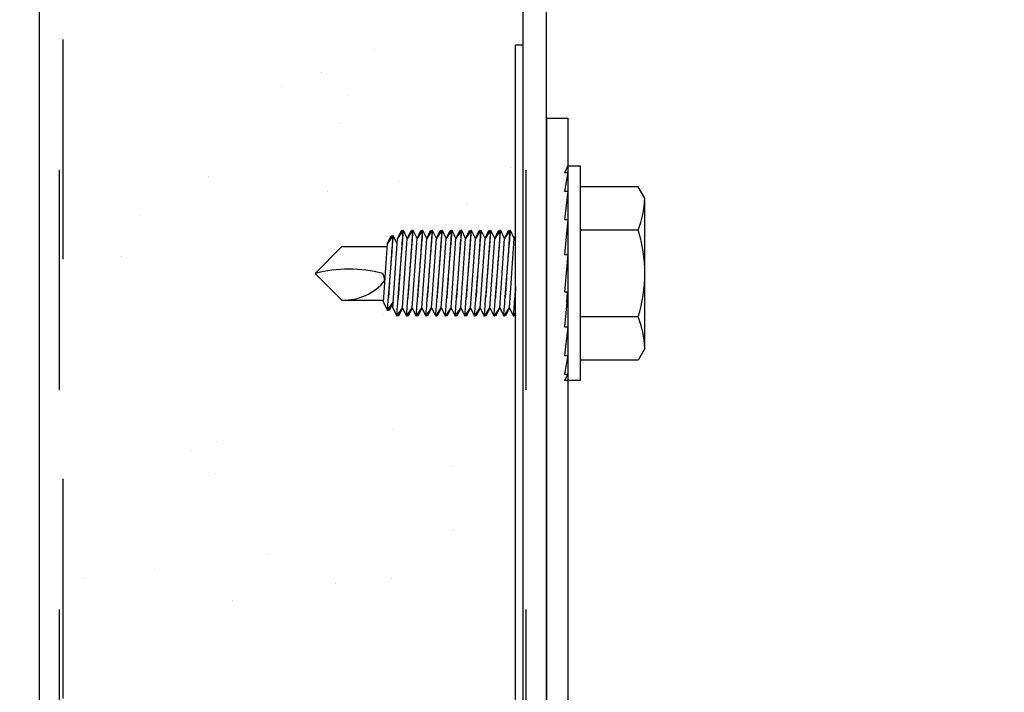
# Model space of a CAD drawing. Header units: inches. Extents: x 168.8 to 189.1, y 234.4 to 247.7.
# Tile 13 of 24: x 174.757 to 175.206, y 243.419 to 243.725. Entities that reach past the tile are written whole.
import ezdxf
from ezdxf import colors
from ezdxf.entities.mleader import LeaderData, LeaderLine
from ezdxf.math import Vec2, Vec3

# ---------------------------------------------------------------- set-up
doc = ezdxf.new("R2010")
doc.units = ezdxf.units.IN
doc.header["$LTSCALE"] = 0.25
doc.header["$MEASUREMENT"] = 0
doc.linetypes.add('HIDDEN', pattern=[0.375, 0.25, -0.125])
doc.layers.add('515', color=7, linetype='Continuous')
doc.layers.add('ANNOTATIONS', color=1, linetype='Continuous')
doc.styles.add('ARIAL', font='arial.ttf', dxfattribs={"height": 0.09375})

msp = doc.modelspace()

# ---------------------------------------------------------------- linework, layer by layer
at = {"layer": '515', "linetype": 'Continuous'}
for p, q in [((174.9971185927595, 243.1215669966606), (174.9971185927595, 244.1922583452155)), ((174.7661810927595, 244.1118060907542), (174.7661810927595, 243.1215667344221))]:
    msp.add_line(p, q, dxfattribs=at)
at = {"layer": '515', "linetype": 'HIDDEN', "ltscale": 0.125}
for p, q in [((174.9863373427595, 244.1878220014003), (174.9863373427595, 243.1566096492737)), ((174.9878998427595, 243.1566090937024), (174.9878998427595, 244.1884649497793)), ((174.7769623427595, 244.1161436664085), (174.7769623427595, 243.1566090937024)), ((174.7753998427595, 243.1566090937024), (174.7753998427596, 244.1155150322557))]:
    msp.add_line(p, q, dxfattribs=at)
at = {"layer": '515'}
for p, q in [((174.9184819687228, 243.7114963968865), (174.9184819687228, 243.7114963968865)), ((174.8948347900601, 243.7011990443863), (174.8948347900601, 243.7011990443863)), ((174.8769889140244, 243.6949136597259), (174.8769889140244, 243.6949136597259)), ((174.9063547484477, 243.6906429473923), (174.9063547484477, 243.6906429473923)), ((174.903344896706, 243.6781230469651), (174.903344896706, 243.6781230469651)), ((174.9971185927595, 243.6803567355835), (174.9971185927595, 243.1319377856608)), ((174.9971185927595, 243.6803567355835), (175.006837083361, 243.6803567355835)), ((175.006837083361, 243.6803567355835), (175.006837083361, 243.3655879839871)), ((175.006837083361, 243.6584975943), (175.005274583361, 243.6555989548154)), ((175.012598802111, 243.6584975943), (175.006837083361, 243.6584975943)), ((175.012598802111, 243.5608413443), (175.012598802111, 243.6584975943)), ((174.9806804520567, 243.658042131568), (174.9806804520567, 243.658042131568)), ((175.006837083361, 243.6555989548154), (175.005274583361, 243.6471607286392)), ((175.005274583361, 243.6555989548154), (175.006837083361, 243.6555989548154)), ((174.8431134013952, 243.6536640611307), (174.8431134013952, 243.6536640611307)), ((174.9298689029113, 243.6513526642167), (174.9298689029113, 243.6513526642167)), ((174.8973371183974, 243.6470697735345), (174.8973371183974, 243.6470697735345)), ((175.006837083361, 243.6471607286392), (175.005274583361, 243.6342005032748)), ((175.005274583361, 243.6471607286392), (175.006837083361, 243.6471607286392)), ((175.0388457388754, 243.6491225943), (175.012598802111, 243.6491225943)), ((175.041895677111, 243.6438399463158), (175.0388457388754, 243.6491225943)), ((174.9607289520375, 243.6408181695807), (174.9607289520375, 243.6408181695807)), ((175.041895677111, 243.5754989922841), (175.041895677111, 243.6438399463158)), ((174.8124446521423, 243.6358934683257), (174.8124446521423, 243.6358934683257)), ((175.006837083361, 243.6342005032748), (175.005274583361, 243.6182814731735)), ((175.005274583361, 243.6342005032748), (175.006837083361, 243.6342005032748)), ((175.0388457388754, 243.6293960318), (175.012598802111, 243.6293960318)), ((174.9039700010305, 243.62187650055), (174.8917629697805, 243.6096694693)), ((174.9039700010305, 243.62187650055), (174.9246160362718, 243.62187650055)), ((175.006837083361, 243.6182814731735), (175.005274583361, 243.6013237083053)), ((175.005274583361, 243.6182814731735), (175.006837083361, 243.6182814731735)), ((174.8035925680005, 243.61732315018), (174.8035925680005, 243.61732315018)), ((174.9039700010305, 243.59746243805), (174.8917629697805, 243.6096694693)), ((175.005274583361, 243.6013237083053), (175.006837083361, 243.6013237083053)), ((175.006837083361, 243.6013237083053), (175.005274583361, 243.5853725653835)), ((174.9039700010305, 243.59746243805), (174.9229088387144, 243.59746243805)), ((174.9224190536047, 243.5910699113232), (174.9224190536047, 243.5910699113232)), ((175.0388457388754, 243.5899429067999), (175.012598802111, 243.5899429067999)), ((175.006837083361, 243.5853725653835), (175.005274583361, 243.572351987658)), ((175.005274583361, 243.5853725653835), (175.006837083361, 243.5853725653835)), ((175.041895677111, 243.5754989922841), (175.0388457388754, 243.5702163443)), ((175.005274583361, 243.572351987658), (175.006837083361, 243.572351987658)), ((175.006837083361, 243.572351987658), (175.005274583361, 243.563832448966)), ((175.0388457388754, 243.5702163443), (175.012598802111, 243.5702163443)), ((175.006837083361, 243.563832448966), (175.005274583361, 243.5608413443)), ((175.005274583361, 243.563832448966), (175.006837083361, 243.563832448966)), ((175.012598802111, 243.5608413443), (175.005274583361, 243.5608413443)), ((174.9274656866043, 243.5384072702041), (174.9274656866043, 243.5384072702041)), ((174.847050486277, 243.5332375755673), (174.847050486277, 243.5332375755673)), ((174.8350538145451, 243.5289605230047), (174.8350538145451, 243.5289605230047)), ((174.9538216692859, 243.5216166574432), (174.9538216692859, 243.5216166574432)), ((174.8465737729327, 243.5184044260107), (174.8465737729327, 243.5184044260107)), ((174.9549618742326, 243.4928343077), (174.9549618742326, 243.4928343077)), ((174.8700694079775, 243.4816580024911), (174.8700694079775, 243.4816580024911)), ((174.8192578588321, 243.4749685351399), (174.8192578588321, 243.4749685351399)), ((174.7867260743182, 243.4706856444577), (174.7867260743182, 243.4706856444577)), ((174.9263561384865, 243.4706434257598), (174.9263561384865, 243.4706434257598)), ((174.9009479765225, 243.4685796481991), (174.9009479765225, 243.4685796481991)), ((174.8540693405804, 243.4608167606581), (174.8540693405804, 243.4608167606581))]:
    msp.add_line(p, q, dxfattribs=at)
at = {"layer": '515', "extrusion": (-1, 6.123031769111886e-17, -2.211208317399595e-32)}
for p, q in [((174.9293061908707, 243.62561541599), (174.9310548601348, 243.6292007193)), ((174.9315205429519, 243.6288983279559), (174.9293061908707, 243.62561541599)), ((174.9310548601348, 243.6292007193), (174.9313165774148, 243.6292007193)), ((174.9313165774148, 243.6292007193), (174.9315205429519, 243.6288983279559)), ((174.9317245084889, 243.6292007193), (174.9315205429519, 243.6288983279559)), ((174.9319862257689, 243.6292007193), (174.9317245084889, 243.6292007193)), ((174.933734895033, 243.62561541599), (174.9319862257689, 243.6292007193)), ((174.933734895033, 243.62561541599), (174.9354835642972, 243.6292007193)), ((174.9359492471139, 243.6288983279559), (174.933734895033, 243.62561541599)), ((174.9354835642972, 243.6292007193), (174.9357452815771, 243.6292007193)), ((174.9357452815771, 243.6292007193), (174.9359492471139, 243.6288983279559)), ((174.936153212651, 243.6292007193), (174.9359492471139, 243.6288983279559)), ((174.936414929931, 243.6292007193), (174.936153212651, 243.6292007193)), ((174.9381635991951, 243.62561541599), (174.936414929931, 243.6292007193)), ((174.9381635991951, 243.62561541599), (174.9399122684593, 243.6292007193)), ((174.9403779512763, 243.6288983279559), (174.9381635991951, 243.62561541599)), ((174.9399122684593, 243.6292007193), (174.9401739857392, 243.6292007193)), ((174.9401739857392, 243.6292007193), (174.9403779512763, 243.6288983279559)), ((174.9405819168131, 243.6292007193), (174.9403779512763, 243.6288983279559)), ((174.9408436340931, 243.6292007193), (174.9405819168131, 243.6292007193)), ((174.9425923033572, 243.62561541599), (174.9408436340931, 243.6292007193)), ((174.9425923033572, 243.62561541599), (174.9443409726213, 243.6292007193)), ((174.9448066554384, 243.6288983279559), (174.9425923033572, 243.62561541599)), ((174.9443409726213, 243.6292007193), (174.9446026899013, 243.6292007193)), ((174.9446026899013, 243.6292007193), (174.9448066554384, 243.6288983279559)), ((174.9450106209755, 243.6292007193), (174.9448066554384, 243.6288983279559)), ((174.9452723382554, 243.6292007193), (174.9450106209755, 243.6292007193)), ((174.9470210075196, 243.62561541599), (174.9452723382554, 243.6292007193)), ((174.9470210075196, 243.62561541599), (174.9487696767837, 243.6292007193)), ((174.9492353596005, 243.6288983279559), (174.9470210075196, 243.62561541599)), ((174.9487696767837, 243.6292007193), (174.9490313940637, 243.6292007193)), ((174.9490313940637, 243.6292007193), (174.9492353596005, 243.6288983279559)), ((174.9494393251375, 243.6292007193), (174.9492353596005, 243.6288983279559)), ((174.9497010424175, 243.6292007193), (174.9494393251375, 243.6292007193)), ((174.9514497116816, 243.62561541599), (174.9497010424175, 243.6292007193)), ((174.9514497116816, 243.62561541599), (174.9531983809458, 243.6292007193)), ((174.9536640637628, 243.6288983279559), (174.9514497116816, 243.62561541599)), ((174.9531983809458, 243.6292007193), (174.9534600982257, 243.6292007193)), ((174.9534600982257, 243.6292007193), (174.9536640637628, 243.6288983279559)), ((174.9538680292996, 243.6292007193), (174.9536640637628, 243.6288983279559)), ((174.9541297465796, 243.6292007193), (174.9538680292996, 243.6292007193)), ((174.955878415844, 243.62561541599), (174.9541297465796, 243.6292007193)), ((174.955878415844, 243.62561541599), (174.9576270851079, 243.6292007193)), ((174.9580927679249, 243.6288983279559), (174.955878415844, 243.62561541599)), ((174.9576270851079, 243.6292007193), (174.9578888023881, 243.6292007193)), ((174.9578888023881, 243.6292007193), (174.9580927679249, 243.6288983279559)), ((174.958296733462, 243.6292007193), (174.9580927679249, 243.6288983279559)), ((174.9585584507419, 243.6292007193), (174.958296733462, 243.6292007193)), ((174.9603071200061, 243.62561541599), (174.9585584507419, 243.6292007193)), ((174.9603071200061, 243.62561541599), (174.9620557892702, 243.6292007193)), ((174.962521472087, 243.6288983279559), (174.9603071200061, 243.62561541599)), ((174.9620557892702, 243.6292007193), (174.9623175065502, 243.6292007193)), ((174.9623175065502, 243.6292007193), (174.962521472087, 243.6288983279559)), ((174.9627254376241, 243.6292007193), (174.962521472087, 243.6288983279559)), ((174.962987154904, 243.6292007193), (174.9627254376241, 243.6292007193)), ((174.9647358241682, 243.62561541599), (174.962987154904, 243.6292007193)), ((174.9647358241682, 243.62561541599), (174.9664844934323, 243.6292007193)), ((174.9669501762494, 243.6288983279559), (174.9647358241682, 243.62561541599)), ((174.9664844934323, 243.6292007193), (174.9667462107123, 243.6292007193)), ((174.9667462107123, 243.6292007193), (174.9669501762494, 243.6288983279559)), ((174.9671541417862, 243.6292007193), (174.9669501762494, 243.6288983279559)), ((174.9674158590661, 243.6292007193), (174.9671541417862, 243.6292007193)), ((174.9691645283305, 243.62561541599), (174.9674158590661, 243.6292007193)), ((174.9691645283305, 243.62561541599), (174.9709131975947, 243.6292007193)), ((174.9713788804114, 243.628898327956), (174.9691645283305, 243.62561541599)), ((174.9709131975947, 243.6292007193), (174.9711749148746, 243.6292007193)), ((174.9711749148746, 243.6292007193), (174.9713788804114, 243.628898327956)), ((174.9715828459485, 243.6292007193), (174.9713788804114, 243.628898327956)), ((174.9718445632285, 243.6292007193), (174.9715828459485, 243.6292007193)), ((174.9735932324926, 243.62561541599), (174.9718445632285, 243.6292007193)), ((174.9735932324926, 243.62561541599), (174.9753419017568, 243.6292007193)), ((174.9758075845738, 243.628898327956), (174.9735932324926, 243.62561541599)), ((174.9753419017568, 243.6292007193), (174.9756036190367, 243.6292007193)), ((174.9756036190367, 243.6292007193), (174.9758075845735, 243.628898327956)), ((174.9760115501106, 243.6292007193), (174.9758075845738, 243.628898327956)), ((174.9762732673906, 243.6292007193), (174.9760115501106, 243.6292007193)), ((174.9780219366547, 243.62561541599), (174.9762732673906, 243.6292007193)), ((174.9780219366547, 243.62561541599), (174.9797706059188, 243.6292007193)), ((174.9802362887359, 243.628898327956), (174.9780219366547, 243.62561541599)), ((174.9797706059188, 243.6292007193), (174.9800323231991, 243.6292007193)), ((174.9800323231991, 243.6292007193), (174.9802362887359, 243.628898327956)), ((174.9804402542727, 243.6292007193), (174.9802362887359, 243.628898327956)), ((174.9807019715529, 243.6292007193), (174.9804402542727, 243.6292007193)), ((174.9824506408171, 243.62561541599), (174.9807019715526, 243.6292007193)), ((174.9228488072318, 243.5966039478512), (174.9247115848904, 243.6232429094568)), ((174.924693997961, 243.623206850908), (174.9264426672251, 243.6267921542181)), ((174.9269083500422, 243.626489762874), (174.924693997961, 243.623206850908)), ((174.9264426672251, 243.6267921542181), (174.9267043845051, 243.6267921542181)), ((174.9267043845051, 243.6267921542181), (174.9269083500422, 243.626489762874)), ((174.9271123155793, 243.6267921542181), (174.9269083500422, 243.626489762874)), ((174.9270918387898, 243.5939487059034), (174.9293061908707, 243.62561541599)), ((174.9273740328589, 243.6267921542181), (174.9271123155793, 243.6267921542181)), ((174.9291227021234, 243.623206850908), (174.9273740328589, 243.6267921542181)), ((174.9315205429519, 243.5939487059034), (174.933734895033, 243.62561541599)), ((174.9359492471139, 243.5939487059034), (174.9381635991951, 243.62561541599)), ((174.9403779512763, 243.5939487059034), (174.9425923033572, 243.62561541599)), ((174.9448066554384, 243.5939487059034), (174.9470210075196, 243.62561541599)), ((174.9492353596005, 243.5939487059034), (174.9514497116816, 243.62561541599)), ((174.9536640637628, 243.5939487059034), (174.955878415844, 243.62561541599)), ((174.9580927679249, 243.5939487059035), (174.9603071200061, 243.62561541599)), ((174.962521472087, 243.5939487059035), (174.9647358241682, 243.62561541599)), ((174.9669501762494, 243.5939487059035), (174.9691645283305, 243.62561541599)), ((174.9713788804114, 243.5939487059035), (174.9735932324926, 243.62561541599)), ((174.9758075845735, 243.5939487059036), (174.9780219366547, 243.62561541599)), ((174.9802362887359, 243.5939487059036), (174.9824506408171, 243.62561541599)), ((174.9824506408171, 243.62561541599), (174.9830560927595, 243.6268567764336)), ((174.9830560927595, 243.6265130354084), (174.9824506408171, 243.62561541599)), ((175.0063543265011, 243.5963953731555), (175.0066989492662, 243.6013237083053)), ((174.9228488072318, 243.5966039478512), (174.9247177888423, 243.5927719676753)), ((174.9247177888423, 243.5927719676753), (174.9272879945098, 243.5965824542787)), ((174.9272879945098, 243.5965824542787), (174.9254294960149, 243.5927719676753)), ((174.9254294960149, 243.5927719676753), (174.9250736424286, 243.5932995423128)), ((174.9270918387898, 243.5939487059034), (174.9289503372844, 243.5901382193)), ((174.9289503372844, 243.5901382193), (174.9315205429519, 243.5939487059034)), ((174.9315205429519, 243.5939487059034), (174.929662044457, 243.5901382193)), ((174.9315205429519, 243.5939487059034), (174.9333790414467, 243.5901382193)), ((174.933734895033, 243.5906657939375), (174.9359492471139, 243.5939487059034)), ((174.9359492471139, 243.5939487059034), (174.9340907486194, 243.5901382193)), ((174.9359492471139, 243.5939487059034), (174.9378077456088, 243.5901382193)), ((174.9378077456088, 243.5901382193), (174.9403779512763, 243.5939487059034)), ((174.9403779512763, 243.5939487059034), (174.9385194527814, 243.5901382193)), ((174.9403779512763, 243.5939487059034), (174.9422364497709, 243.5901382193)), ((174.9422364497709, 243.5901382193), (174.9448066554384, 243.5939487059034)), ((174.9448066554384, 243.5939487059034), (174.9429481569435, 243.5901382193)), ((174.9448066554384, 243.5939487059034), (174.9466651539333, 243.5901382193)), ((174.9470210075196, 243.5906657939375), (174.9492353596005, 243.5939487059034)), ((174.9492353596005, 243.5939487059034), (174.9473768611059, 243.5901382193)), ((174.9492353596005, 243.5939487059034), (174.9510938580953, 243.5901382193)), ((174.9510938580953, 243.5901382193), (174.9536640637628, 243.5939487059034)), ((174.9536640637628, 243.5939487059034), (174.951805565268, 243.5901382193)), ((174.9536640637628, 243.5939487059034), (174.9555225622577, 243.5901382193)), ((174.955878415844, 243.5906657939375), (174.9580927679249, 243.5939487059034)), ((174.9580927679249, 243.5939487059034), (174.95623426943, 243.5901382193)), ((174.9580927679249, 243.5939487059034), (174.9599512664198, 243.5901382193)), ((174.9603071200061, 243.5906657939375), (174.962521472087, 243.5939487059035)), ((174.962521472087, 243.5939487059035), (174.9606629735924, 243.5901382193)), ((174.962521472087, 243.5939487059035), (174.9643799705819, 243.5901382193)), ((174.9643799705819, 243.5901382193), (174.9669501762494, 243.5939487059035)), ((174.9669501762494, 243.5939487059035), (174.9650916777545, 243.5901382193)), ((174.9669501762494, 243.5939487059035), (174.9688086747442, 243.5901382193)), ((174.9691645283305, 243.5906657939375), (174.9713788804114, 243.5939487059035)), ((174.9713788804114, 243.5939487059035), (174.9695203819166, 243.5901382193)), ((174.9713788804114, 243.5939487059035), (174.9732373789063, 243.5901382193)), ((174.9735932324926, 243.5906657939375), (174.9758075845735, 243.5939487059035)), ((174.9758075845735, 243.5939487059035), (174.9739490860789, 243.5901382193)), ((174.9758075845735, 243.5939487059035), (174.9776660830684, 243.5901382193)), ((174.9776660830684, 243.5901382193), (174.9802362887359, 243.5939487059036)), ((174.9802362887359, 243.5939487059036), (174.978377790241, 243.5901382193)), ((174.9802362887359, 243.5939487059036), (174.9820947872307, 243.5901382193)), ((174.9824506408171, 243.5906657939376), (174.9830560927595, 243.5915634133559)), ((174.929662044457, 243.5901382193), (174.9293061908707, 243.5906657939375)), ((174.9333790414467, 243.5901382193), (174.933734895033, 243.5906657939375)), ((174.9340907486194, 243.5901382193), (174.933734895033, 243.5906657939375)), ((174.9385194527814, 243.5901382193), (174.9381635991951, 243.5906657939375)), ((174.9429481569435, 243.5901382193), (174.9425923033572, 243.5906657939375)), ((174.9466651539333, 243.5901382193), (174.9470210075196, 243.5906657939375)), ((174.9473768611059, 243.5901382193), (174.9470210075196, 243.5906657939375)), ((174.951805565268, 243.5901382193), (174.9514497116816, 243.5906657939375)), ((174.9555225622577, 243.5901382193), (174.955878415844, 243.5906657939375)), ((174.95623426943, 243.5901382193), (174.955878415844, 243.5906657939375)), ((174.9599512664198, 243.5901382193), (174.9603071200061, 243.5906657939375)), ((174.9606629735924, 243.5901382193), (174.9603071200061, 243.5906657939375)), ((174.9650916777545, 243.5901382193), (174.9647358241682, 243.5906657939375)), ((174.9688086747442, 243.5901382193), (174.9691645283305, 243.5906657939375)), ((174.9695203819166, 243.5901382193), (174.9691645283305, 243.5906657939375)), ((174.9732373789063, 243.5901382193), (174.9735932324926, 243.5906657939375)), ((174.9739490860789, 243.5901382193), (174.9735932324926, 243.5906657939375)), ((174.978377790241, 243.5901382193), (174.9780219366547, 243.5906657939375)), ((174.9820947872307, 243.5901382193), (174.9824506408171, 243.5906657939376)), ((174.9828064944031, 243.5901382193), (174.9824506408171, 243.5906657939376)), ((174.9830560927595, 243.590649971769), (174.9828064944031, 243.5901382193))]:
    msp.add_line(p, q, dxfattribs=at)
at = {"layer": '515'}
msp.add_lwpolyline([(174.9863373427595, 243.1278170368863), (174.9830560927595, 243.1278170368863), (174.9830560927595, 243.7137545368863), (174.9863373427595, 243.7137545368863)], close=True, dxfattribs=at)
for centre, radius, start, end in [((174.9985662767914, 243.6454453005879), 0.04335912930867, 338.2752921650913, 357.878161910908), ((174.9765747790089, 243.6096694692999), 0.06532082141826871, 342.4225321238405, 17.57746787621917), ((174.9072598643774, 243.5493091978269), 0.06226651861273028, 75.78606970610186, 104.4112495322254), ((174.9145597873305, 243.6054965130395), 0.009013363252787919, 5.523393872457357, 27.57920595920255), ((174.9046276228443, 243.6219610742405), 0.02450746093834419, 268.4623671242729, 320.4747165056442), ((174.9985662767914, 243.573893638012), 0.04335912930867, 2.121838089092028, 21.72470783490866)]:
    msp.add_arc(centre, radius, start, end, dxfattribs=at)
for points, knots in [([(174.9295663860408, 243.5984097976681), (174.9296656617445, 243.5996309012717), (174.9297744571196, 243.6009742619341), (174.9300843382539, 243.6048199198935), (174.9302954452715, 243.6074618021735), (174.9306843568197, 243.612369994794), (174.9308882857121, 243.6149653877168), (174.9312597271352, 243.619730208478), (174.931427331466, 243.6218996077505), (174.9316891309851, 243.6253039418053), (174.9318014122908, 243.6267737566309), (174.931949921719, 243.6287221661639), (174.9319862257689, 243.6292007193), (174.9319862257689, 243.6292007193)], [0.1103396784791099, 0.1103396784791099, 0.1103396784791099, 0.1103396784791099, 0.1364385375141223, 0.1364385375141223, 0.1816313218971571, 0.1816313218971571, 0.2262543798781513, 0.2262543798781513, 0.2708774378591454, 0.2708774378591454, 0.3151307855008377, 0.3151307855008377, 0.3593841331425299, 0.3593841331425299, 0.3593841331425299, 0.3593841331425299]), ([(174.9317245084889, 243.6292007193), (174.9317245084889, 243.6292007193), (174.9316888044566, 243.628708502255), (174.9315444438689, 243.6267083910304), (174.9314358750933, 243.6252005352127), (174.931187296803, 243.6217243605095), (174.9310307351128, 243.6195243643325), (174.9306908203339, 243.6147058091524), (174.9305075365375, 243.6120872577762), (174.9301664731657, 243.6071764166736), (174.9299858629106, 243.604555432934), (174.9297305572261, 243.6008233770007), (174.9296446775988, 243.599562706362), (174.9295663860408, 243.5984097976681)], [-0.3592497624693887, -0.3592497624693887, -0.3592497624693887, -0.3592497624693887, -0.3143636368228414, -0.3143636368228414, -0.269477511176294, -0.269477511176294, -0.2245967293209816, -0.2245967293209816, -0.1797159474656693, -0.1797159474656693, -0.1348089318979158, -0.1348089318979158, -0.1102388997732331, -0.1102388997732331, -0.1102388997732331, -0.1102388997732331]), ([(174.936153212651, 243.6292007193), (174.936153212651, 243.6292007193), (174.9361175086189, 243.628708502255), (174.935973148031, 243.6267083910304), (174.9358645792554, 243.6252005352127), (174.935616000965, 243.6217243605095), (174.9354594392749, 243.6195243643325), (174.935119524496, 243.6147058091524), (174.9349362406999, 243.6120872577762), (174.9345951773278, 243.6071764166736), (174.9344145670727, 243.604555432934), (174.9341592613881, 243.6008233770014), (174.9340733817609, 243.5995627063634), (174.9339950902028, 243.5984097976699)], [-0.3592497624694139, -0.3592497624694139, -0.3592497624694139, -0.3592497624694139, -0.3143636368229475, -0.3143636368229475, -0.2694775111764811, -0.2694775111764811, -0.2245967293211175, -0.2245967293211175, -0.1797159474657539, -0.1797159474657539, -0.1348089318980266, -0.1348089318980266, -0.1102388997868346, -0.1102388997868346, -0.1102388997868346, -0.1102388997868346]), ([(174.9339950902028, 243.5984097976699), (174.9340943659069, 243.5996309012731), (174.9342031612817, 243.6009742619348), (174.9345130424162, 243.6048199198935), (174.9347241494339, 243.6074618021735), (174.9351130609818, 243.612369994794), (174.9353169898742, 243.6149653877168), (174.9356884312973, 243.619730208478), (174.9358560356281, 243.6218996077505), (174.9361178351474, 243.6253039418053), (174.9362301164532, 243.6267737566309), (174.9363786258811, 243.6287221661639), (174.936414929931, 243.6292007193), (174.936414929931, 243.6292007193)], [0.1103396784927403, 0.1103396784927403, 0.1103396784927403, 0.1103396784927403, 0.1364385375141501, 0.1364385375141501, 0.1816313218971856, 0.1816313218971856, 0.2262543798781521, 0.2262543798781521, 0.2708774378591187, 0.2708774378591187, 0.3151307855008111, 0.3151307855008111, 0.3593841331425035, 0.3593841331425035, 0.3593841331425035, 0.3593841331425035]), ([(174.9405819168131, 243.6292007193), (174.9405819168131, 243.6292007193), (174.940546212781, 243.628708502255), (174.9404018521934, 243.6267083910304), (174.9402932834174, 243.6252005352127), (174.9400447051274, 243.6217243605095), (174.939888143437, 243.6195243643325), (174.9395482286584, 243.6147058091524), (174.939364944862, 243.6120872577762), (174.9390238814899, 243.6071764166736), (174.9388432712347, 243.604555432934), (174.9385879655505, 243.600823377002), (174.9385020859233, 243.5995627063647), (174.9384237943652, 243.5984097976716)], [-0.3592497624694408, -0.3592497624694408, -0.3592497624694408, -0.3592497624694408, -0.3143636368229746, -0.3143636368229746, -0.2694775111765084, -0.2694775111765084, -0.224596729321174, -0.224596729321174, -0.1797159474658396, -0.1797159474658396, -0.1348089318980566, -0.1348089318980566, -0.1102388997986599, -0.1102388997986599, -0.1102388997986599, -0.1102388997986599]), ([(174.9384237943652, 243.5984097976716), (174.938523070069, 243.5996309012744), (174.9386318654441, 243.6009742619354), (174.9389417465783, 243.6048199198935), (174.939152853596, 243.6074618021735), (174.9395417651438, 243.612369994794), (174.9397456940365, 243.6149653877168), (174.9401171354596, 243.619730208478), (174.9402847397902, 243.6218996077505), (174.9405465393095, 243.6253039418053), (174.9406588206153, 243.6267737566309), (174.9408073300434, 243.6287221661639), (174.9408436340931, 243.6292007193), (174.9408436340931, 243.6292007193)], [0.1103396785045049, 0.1103396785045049, 0.1103396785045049, 0.1103396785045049, 0.1364385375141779, 0.1364385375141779, 0.181631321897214, 0.181631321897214, 0.226254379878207, 0.226254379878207, 0.2708774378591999, 0.2708774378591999, 0.3151307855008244, 0.3151307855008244, 0.3593841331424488, 0.3593841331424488, 0.3593841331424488, 0.3593841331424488]), ([(174.9450106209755, 243.6292007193), (174.9450106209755, 243.6292007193), (174.9449749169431, 243.628708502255), (174.9448305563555, 243.6267083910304), (174.9447219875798, 243.6252005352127), (174.9444734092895, 243.6217243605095), (174.9443168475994, 243.6195243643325), (174.9439769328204, 243.6147058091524), (174.9437936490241, 243.6120872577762), (174.9434525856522, 243.6071764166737), (174.9432719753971, 243.604555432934), (174.9430166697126, 243.6008233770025), (174.9429307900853, 243.5995627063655), (174.9428524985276, 243.5984097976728)], [-0.3592497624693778, -0.3592497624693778, -0.3592497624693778, -0.3592497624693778, -0.3143636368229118, -0.3143636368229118, -0.2694775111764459, -0.2694775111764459, -0.2245967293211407, -0.2245967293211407, -0.1797159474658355, -0.1797159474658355, -0.1348089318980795, -0.1348089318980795, -0.1102388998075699, -0.1102388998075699, -0.1102388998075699, -0.1102388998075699]), ([(174.9428524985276, 243.5984097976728), (174.9429517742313, 243.5996309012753), (174.9430605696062, 243.600974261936), (174.9433704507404, 243.6048199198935), (174.9435815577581, 243.6074618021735), (174.9439704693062, 243.612369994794), (174.9441743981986, 243.6149653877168), (174.9445458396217, 243.619730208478), (174.9447134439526, 243.6218996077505), (174.9449752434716, 243.6253039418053), (174.9450875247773, 243.6267737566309), (174.9452360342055, 243.6287221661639), (174.9452723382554, 243.6292007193), (174.9452723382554, 243.6292007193)], [0.1103396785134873, 0.1103396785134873, 0.1103396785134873, 0.1103396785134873, 0.1364385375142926, 0.1364385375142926, 0.181631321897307, 0.181631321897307, 0.2262543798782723, 0.2262543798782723, 0.2708774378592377, 0.2708774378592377, 0.3151307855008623, 0.3151307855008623, 0.3593841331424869, 0.3593841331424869, 0.3593841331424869, 0.3593841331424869]), ([(174.9494393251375, 243.6292007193), (174.9494393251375, 243.6292007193), (174.9494036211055, 243.628708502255), (174.9492592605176, 243.6267083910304), (174.9491506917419, 243.6252005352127), (174.9489021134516, 243.6217243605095), (174.9487455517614, 243.6195243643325), (174.9484056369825, 243.6147058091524), (174.9482223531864, 243.6120872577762), (174.9478812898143, 243.6071764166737), (174.9477006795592, 243.604555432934), (174.947445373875, 243.6008233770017), (174.9473594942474, 243.5995627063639), (174.9472812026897, 243.5984097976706)], [-0.3592497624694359, -0.3592497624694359, -0.3592497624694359, -0.3592497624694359, -0.3143636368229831, -0.3143636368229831, -0.2694775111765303, -0.2694775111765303, -0.2245967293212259, -0.2245967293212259, -0.1797159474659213, -0.1797159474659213, -0.1348089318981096, -0.1348089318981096, -0.1102388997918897, -0.1102388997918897, -0.1102388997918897, -0.1102388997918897]), ([(174.9472812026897, 243.5984097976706), (174.9473804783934, 243.5996309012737), (174.9474892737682, 243.6009742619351), (174.9477991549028, 243.6048199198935), (174.9480102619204, 243.6074618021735), (174.9483991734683, 243.6123699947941), (174.9486031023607, 243.6149653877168), (174.9489745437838, 243.619730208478), (174.9491421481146, 243.6218996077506), (174.949403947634, 243.6253039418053), (174.9495162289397, 243.6267737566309), (174.9496647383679, 243.6287221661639), (174.9497010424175, 243.6292007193), (174.9497010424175, 243.6292007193)], [0.1103396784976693, 0.1103396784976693, 0.1103396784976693, 0.1103396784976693, 0.1364385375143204, 0.1364385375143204, 0.1816313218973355, 0.1816313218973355, 0.2262543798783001, 0.2262543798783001, 0.2708774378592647, 0.2708774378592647, 0.3151307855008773, 0.3151307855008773, 0.35938413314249, 0.35938413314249, 0.35938413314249, 0.35938413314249]), ([(174.9538680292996, 243.6292007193), (174.9538680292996, 243.6292007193), (174.9538323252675, 243.628708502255), (174.9536879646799, 243.6267083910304), (174.953579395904, 243.6252005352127), (174.9533308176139, 243.6217243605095), (174.9531742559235, 243.6195243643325), (174.9528343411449, 243.6147058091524), (174.9526510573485, 243.6120872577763), (174.9523099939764, 243.6071764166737), (174.9521293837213, 243.604555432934), (174.951874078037, 243.6008233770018), (174.9517881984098, 243.5995627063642), (174.9517099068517, 243.5984097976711)], [-0.3592497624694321, -0.3592497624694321, -0.3592497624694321, -0.3592497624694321, -0.3143636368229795, -0.3143636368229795, -0.269477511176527, -0.269477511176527, -0.2245967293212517, -0.2245967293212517, -0.1797159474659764, -0.1797159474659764, -0.134808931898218, -0.134808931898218, -0.1102388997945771, -0.1102388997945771, -0.1102388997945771, -0.1102388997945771]), ([(174.9517099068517, 243.5984097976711), (174.9518091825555, 243.599630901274), (174.9519179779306, 243.6009742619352), (174.9522278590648, 243.6048199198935), (174.9524389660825, 243.6074618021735), (174.9528278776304, 243.6123699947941), (174.9530318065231, 243.6149653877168), (174.9534032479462, 243.619730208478), (174.9535708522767, 243.6218996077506), (174.953832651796, 243.6253039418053), (174.9539449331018, 243.6267737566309), (174.95409344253, 243.6287221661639), (174.9541297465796, 243.6292007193), (174.9541297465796, 243.6292007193)], [0.1103396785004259, 0.1103396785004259, 0.1103396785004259, 0.1103396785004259, 0.1364385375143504, 0.1364385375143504, 0.1816313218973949, 0.1816313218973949, 0.2262543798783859, 0.2262543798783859, 0.2708774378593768, 0.2708774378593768, 0.3151307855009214, 0.3151307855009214, 0.3593841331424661, 0.3593841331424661, 0.3593841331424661, 0.3593841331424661]), ([(174.958296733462, 243.6292007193), (174.958296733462, 243.6292007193), (174.9582610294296, 243.628708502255), (174.958116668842, 243.6267083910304), (174.9580081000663, 243.6252005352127), (174.957759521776, 243.6217243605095), (174.9576029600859, 243.6195243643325), (174.957263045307, 243.6147058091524), (174.9570797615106, 243.6120872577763), (174.9567386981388, 243.6071764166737), (174.9565580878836, 243.604555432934), (174.9563027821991, 243.6008233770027), (174.9562169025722, 243.5995627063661), (174.9561386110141, 243.5984097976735)], [-0.3592497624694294, -0.3592497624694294, -0.3592497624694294, -0.3592497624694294, -0.3143636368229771, -0.3143636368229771, -0.2694775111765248, -0.2694775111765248, -0.2245967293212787, -0.2245967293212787, -0.1797159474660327, -0.1797159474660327, -0.1348089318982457, -0.1348089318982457, -0.1102388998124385, -0.1102388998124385, -0.1102388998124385, -0.1102388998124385]), ([(174.9561386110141, 243.5984097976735), (174.9562378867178, 243.5996309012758), (174.9563466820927, 243.6009742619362), (174.9566565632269, 243.6048199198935), (174.9568676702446, 243.6074618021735), (174.9572565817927, 243.6123699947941), (174.9574605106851, 243.6149653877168), (174.9578319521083, 243.619730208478), (174.9579995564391, 243.6218996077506), (174.9582613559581, 243.6253039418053), (174.9583736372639, 243.6267737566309), (174.958522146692, 243.6287221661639), (174.9585584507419, 243.6292007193), (174.9585584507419, 243.6292007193)], [0.1103396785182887, 0.1103396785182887, 0.1103396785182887, 0.1103396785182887, 0.1364385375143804, 0.1364385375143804, 0.1816313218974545, 0.1816313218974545, 0.2262543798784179, 0.2262543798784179, 0.2708774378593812, 0.2708774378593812, 0.3151307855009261, 0.3151307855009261, 0.3593841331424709, 0.3593841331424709, 0.3593841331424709, 0.3593841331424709]), ([(174.9627254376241, 243.6292007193), (174.9627254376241, 243.6292007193), (174.962689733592, 243.628708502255), (174.9625453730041, 243.6267083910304), (174.9624368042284, 243.6252005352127), (174.9621882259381, 243.6217243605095), (174.962031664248, 243.6195243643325), (174.9616917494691, 243.6147058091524), (174.9615084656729, 243.6120872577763), (174.9611674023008, 243.6071764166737), (174.9609867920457, 243.6045554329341), (174.9607314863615, 243.6008233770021), (174.9606456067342, 243.5995627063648), (174.9605673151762, 243.5984097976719)], [-0.3592497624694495, -0.3592497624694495, -0.3592497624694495, -0.3592497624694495, -0.3143636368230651, -0.3143636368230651, -0.2694775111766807, -0.2694775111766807, -0.2245967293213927, -0.2245967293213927, -0.1797159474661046, -0.1797159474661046, -0.1348089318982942, -0.1348089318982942, -0.1102388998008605, -0.1102388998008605, -0.1102388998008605, -0.1102388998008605]), ([(174.9605673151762, 243.5984097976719), (174.9606665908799, 243.5996309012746), (174.9607753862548, 243.6009742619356), (174.9610852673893, 243.6048199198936), (174.9612963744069, 243.6074618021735), (174.9616852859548, 243.6123699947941), (174.9618892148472, 243.6149653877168), (174.9622606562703, 243.619730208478), (174.9624282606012, 243.6218996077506), (174.9626900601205, 243.6253039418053), (174.9628023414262, 243.6267737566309), (174.9629508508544, 243.6287221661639), (174.962987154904, 243.6292007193), (174.962987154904, 243.6292007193)], [0.1103396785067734, 0.1103396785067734, 0.1103396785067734, 0.1103396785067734, 0.1364385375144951, 0.1364385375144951, 0.1816313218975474, 0.1816313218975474, 0.2262543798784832, 0.2262543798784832, 0.270877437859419, 0.270877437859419, 0.315130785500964, 0.315130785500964, 0.3593841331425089, 0.3593841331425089, 0.3593841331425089, 0.3593841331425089]), ([(174.9671541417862, 243.6292007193), (174.9671541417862, 243.6292007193), (174.9671184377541, 243.628708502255), (174.9669740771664, 243.6267083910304), (174.9668655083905, 243.6252005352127), (174.9666169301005, 243.6217243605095), (174.9664603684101, 243.6195243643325), (174.9661204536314, 243.6147058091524), (174.965937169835, 243.6120872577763), (174.9655961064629, 243.6071764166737), (174.9654154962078, 243.6045554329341), (174.9651601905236, 243.6008233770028), (174.9650743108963, 243.5995627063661), (174.9649960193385, 243.5984097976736)], [-0.359249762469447, -0.359249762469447, -0.359249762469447, -0.359249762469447, -0.3143636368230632, -0.3143636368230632, -0.2694775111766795, -0.2694775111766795, -0.2245967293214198, -0.2245967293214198, -0.1797159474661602, -0.1797159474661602, -0.1348089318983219, -0.1348089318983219, -0.1102388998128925, -0.1102388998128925, -0.1102388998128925, -0.1102388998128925]), ([(174.9649960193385, 243.5984097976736), (174.9650952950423, 243.5996309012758), (174.9652040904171, 243.6009742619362), (174.9655139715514, 243.6048199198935), (174.965725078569, 243.6074618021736), (174.9661139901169, 243.6123699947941), (174.9663179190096, 243.6149653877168), (174.9666893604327, 243.619730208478), (174.9668569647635, 243.6218996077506), (174.9671187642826, 243.6253039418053), (174.9672310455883, 243.6267737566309), (174.9673795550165, 243.6287221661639), (174.9674158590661, 243.6292007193), (174.9674158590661, 243.6292007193)], [0.1103396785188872, 0.1103396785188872, 0.1103396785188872, 0.1103396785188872, 0.1364385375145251, 0.1364385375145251, 0.1816313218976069, 0.1816313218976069, 0.2262543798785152, 0.2262543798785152, 0.2708774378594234, 0.2708774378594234, 0.3151307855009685, 0.3151307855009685, 0.3593841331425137, 0.3593841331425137, 0.3593841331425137, 0.3593841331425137]), ([(174.9715828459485, 243.6292007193), (174.9715828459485, 243.6292007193), (174.9715471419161, 243.628708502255), (174.9714027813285, 243.6267083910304), (174.9712942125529, 243.6252005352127), (174.9710456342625, 243.6217243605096), (174.9708890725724, 243.6195243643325), (174.9705491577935, 243.6147058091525), (174.9703658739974, 243.6120872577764), (174.9700248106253, 243.6071764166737), (174.9698442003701, 243.6045554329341), (174.9695888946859, 243.6008233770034), (174.9695030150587, 243.5995627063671), (174.9694247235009, 243.598409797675)], [-0.3592497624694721, -0.3592497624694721, -0.3592497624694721, -0.3592497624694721, -0.3143636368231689, -0.3143636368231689, -0.2694775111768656, -0.2694775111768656, -0.2245967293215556, -0.2245967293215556, -0.1797159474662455, -0.1797159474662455, -0.1348089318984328, -0.1348089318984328, -0.1102388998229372, -0.1102388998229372, -0.1102388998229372, -0.1102388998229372]), ([(174.9694247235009, 243.598409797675), (174.9695239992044, 243.5996309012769), (174.9696327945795, 243.6009742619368), (174.9699426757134, 243.6048199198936), (174.9701537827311, 243.6074618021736), (174.9705426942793, 243.6123699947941), (174.9707466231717, 243.6149653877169), (174.9711180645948, 243.619730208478), (174.9712856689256, 243.6218996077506), (174.9715474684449, 243.6253039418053), (174.9716597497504, 243.6267737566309), (174.9718082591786, 243.6287221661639), (174.9718445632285, 243.6292007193), (174.9718445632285, 243.6292007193)], [0.1103396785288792, 0.1103396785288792, 0.1103396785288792, 0.1103396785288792, 0.1364385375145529, 0.1364385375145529, 0.1816313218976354, 0.1816313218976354, 0.2262543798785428, 0.2262543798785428, 0.2708774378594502, 0.2708774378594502, 0.3151307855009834, 0.3151307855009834, 0.3593841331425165, 0.3593841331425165, 0.3593841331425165, 0.3593841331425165]), ([(174.9760115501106, 243.6292007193), (174.9760115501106, 243.6292007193), (174.9759758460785, 243.628708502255), (174.9758314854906, 243.6267083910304), (174.9757229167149, 243.6252005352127), (174.9754743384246, 243.6217243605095), (174.9753177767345, 243.6195243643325), (174.9749778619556, 243.6147058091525), (174.9747945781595, 243.6120872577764), (174.9744535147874, 243.6071764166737), (174.9742729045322, 243.6045554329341), (174.974017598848, 243.6008233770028), (174.9739317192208, 243.5995627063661), (174.973853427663, 243.5984097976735)], [-0.3592497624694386, -0.3592497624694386, -0.3592497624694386, -0.3592497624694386, -0.314363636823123, -0.314363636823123, -0.2694775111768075, -0.2694775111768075, -0.2245967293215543, -0.2245967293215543, -0.179715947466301, -0.179715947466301, -0.1348089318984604, -0.1348089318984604, -0.110238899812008, -0.110238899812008, -0.110238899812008, -0.110238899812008]), ([(174.973853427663, 243.5984097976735), (174.9739527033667, 243.5996309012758), (174.9740614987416, 243.6009742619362), (174.9743713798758, 243.6048199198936), (174.9745824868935, 243.6074618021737), (174.9749713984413, 243.6123699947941), (174.9751753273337, 243.6149653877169), (174.9755467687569, 243.619730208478), (174.9757143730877, 243.6218996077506), (174.975976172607, 243.6253039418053), (174.9760884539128, 243.6267737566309), (174.9762369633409, 243.6287221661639), (174.9762732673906, 243.6292007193), (174.9762732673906, 243.6292007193)], [0.1103396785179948, 0.1103396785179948, 0.1103396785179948, 0.1103396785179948, 0.136438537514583, 0.136438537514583, 0.181631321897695, 0.181631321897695, 0.226254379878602, 0.226254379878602, 0.2708774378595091, 0.2708774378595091, 0.3151307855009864, 0.3151307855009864, 0.3593841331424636, 0.3593841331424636, 0.3593841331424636, 0.3593841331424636]), ([(174.9804402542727, 243.6292007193), (174.9804402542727, 243.6292007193), (174.9804045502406, 243.628708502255), (174.980260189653, 243.6267083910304), (174.980151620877, 243.6252005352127), (174.979903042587, 243.6217243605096), (174.9797464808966, 243.6195243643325), (174.9794065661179, 243.6147058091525), (174.9792232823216, 243.6120872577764), (174.9788822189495, 243.6071764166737), (174.9787016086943, 243.6045554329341), (174.9784463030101, 243.6008233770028), (174.9783604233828, 243.5995627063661), (174.9782821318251, 243.5984097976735)], [-0.359249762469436, -0.359249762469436, -0.359249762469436, -0.359249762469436, -0.3143636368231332, -0.3143636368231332, -0.2694775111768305, -0.2694775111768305, -0.2245967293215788, -0.2245967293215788, -0.1797159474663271, -0.1797159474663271, -0.1348089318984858, -0.1348089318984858, -0.1102388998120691, -0.1102388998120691, -0.1102388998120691, -0.1102388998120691]), ([(174.9782821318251, 243.5984097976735), (174.9783814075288, 243.5996309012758), (174.9784902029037, 243.6009742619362), (174.9788000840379, 243.6048199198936), (174.9790111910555, 243.6074618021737), (174.9794001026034, 243.6123699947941), (174.9796040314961, 243.6149653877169), (174.9799754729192, 243.619730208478), (174.9801430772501, 243.6218996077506), (174.9804048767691, 243.6253039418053), (174.9805171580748, 243.6267737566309), (174.980665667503, 243.6287221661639), (174.9807019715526, 243.6292007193), (174.9807019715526, 243.6292007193)], [0.1103396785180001, 0.1103396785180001, 0.1103396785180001, 0.1103396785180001, 0.1364385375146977, 0.1364385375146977, 0.1816313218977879, 0.1816313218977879, 0.2262543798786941, 0.2262543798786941, 0.2708774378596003, 0.2708774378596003, 0.3151307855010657, 0.3151307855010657, 0.359384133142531, 0.359384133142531, 0.359384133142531, 0.359384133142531]), ([(174.927121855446, 243.6267921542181), (174.9270559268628, 243.6258768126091), (174.9269735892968, 243.6247309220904), (174.9267585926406, 243.6217243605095), (174.9266020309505, 243.6195243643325), (174.9262621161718, 243.6147058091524), (174.9260788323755, 243.6120872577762), (174.9257377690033, 243.6071764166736), (174.9255571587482, 243.604555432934), (174.9253018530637, 243.6008233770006), (174.9252159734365, 243.599562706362), (174.9251376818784, 243.598409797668)], [-0.30223659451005, -0.30223659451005, -0.30223659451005, -0.30223659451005, -0.269477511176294, -0.269477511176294, -0.2245967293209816, -0.2245967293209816, -0.1797159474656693, -0.1797159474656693, -0.1348089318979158, -0.1348089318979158, -0.1102388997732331, -0.1102388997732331, -0.1102388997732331, -0.1102388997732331]), ([(174.9251376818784, 243.598409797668), (174.9252369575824, 243.5996309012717), (174.9253457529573, 243.6009742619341), (174.9256556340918, 243.6048199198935), (174.9258667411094, 243.6074618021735), (174.9262556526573, 243.6123699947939), (174.92645958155, 243.6149653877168), (174.9268310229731, 243.619730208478), (174.9269986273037, 243.6218996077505), (174.9272229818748, 243.624817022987), (174.9273067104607, 243.625910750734), (174.9273740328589, 243.6267921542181)], [0.1103396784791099, 0.1103396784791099, 0.1103396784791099, 0.1103396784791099, 0.1364385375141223, 0.1364385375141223, 0.1816313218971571, 0.1816313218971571, 0.2262543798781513, 0.2262543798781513, 0.2708774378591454, 0.2708774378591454, 0.3024188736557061, 0.3024188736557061, 0.3024188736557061, 0.3024188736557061]), ([(174.9830560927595, 243.6034686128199), (174.9830254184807, 243.603021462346), (174.9829951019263, 243.6025789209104), (174.9828750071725, 243.6008233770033), (174.9827891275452, 243.5995627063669), (174.9827108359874, 243.5984097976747)], [-0.1429206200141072, -0.1429206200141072, -0.1429206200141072, -0.1429206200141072, -0.1348089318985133, -0.1348089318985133, -0.1102388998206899, -0.1102388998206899, -0.1102388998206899, -0.1102388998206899]), ([(174.9827108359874, 243.5984097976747), (174.9828101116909, 243.5996309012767), (174.982918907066, 243.6009742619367), (174.9830402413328, 243.6024800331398), (174.9830481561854, 243.6025782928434), (174.9830560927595, 243.6026768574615)], [0.1103396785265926, 0.1103396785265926, 0.1103396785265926, 0.1103396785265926, 0.1364385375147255, 0.1364385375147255, 0.1382539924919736, 0.1382539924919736, 0.1382539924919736, 0.1382539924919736]), ([(174.9247177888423, 243.5927719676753), (174.9247818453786, 243.5936320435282), (174.9248593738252, 243.5946730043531), (174.9250024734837, 243.5965943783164), (174.9250673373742, 243.5974652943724), (174.9251376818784, 243.598409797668)], [0.05985282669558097, 0.05985282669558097, 0.05985282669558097, 0.05985282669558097, 0.08955783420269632, 0.08955783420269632, 0.1098279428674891, 0.1098279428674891, 0.1098279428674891, 0.1098279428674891]), ([(174.9289503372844, 243.5901382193), (174.9289503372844, 243.5901382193), (174.9289865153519, 243.5906239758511), (174.929133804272, 243.5926015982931), (174.9292449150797, 243.5940934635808), (174.929431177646, 243.5965943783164), (174.9294960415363, 243.5974652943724), (174.9295663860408, 243.5984097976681)], [0, 0, 0, 0, 0.04477891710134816, 0.04477891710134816, 0.08955783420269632, 0.08955783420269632, 0.1098279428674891, 0.1098279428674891, 0.1098279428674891, 0.1098279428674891]), ([(174.9333790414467, 243.5901382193), (174.9333790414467, 243.5901382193), (174.933415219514, 243.5906239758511), (174.9335625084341, 243.5926015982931), (174.9336736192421, 243.5940934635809), (174.9338598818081, 243.5965943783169), (174.9339247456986, 243.5974652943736), (174.9339950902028, 243.5984097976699)], [0, 0, 0, 0, 0.04477891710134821, 0.04477891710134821, 0.08955783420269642, 0.08955783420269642, 0.1098279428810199, 0.1098279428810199, 0.1098279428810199, 0.1098279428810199]), ([(174.9378077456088, 243.5901382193), (174.9378077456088, 243.5901382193), (174.9378439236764, 243.5906239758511), (174.9379912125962, 243.5926015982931), (174.9381023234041, 243.5940934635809), (174.9382885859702, 243.5965943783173), (174.9383534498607, 243.5974652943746), (174.9384237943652, 243.5984097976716)], [0, 0, 0, 0, 0.04477891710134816, 0.04477891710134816, 0.08955783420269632, 0.08955783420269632, 0.1098279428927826, 0.1098279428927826, 0.1098279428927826, 0.1098279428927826]), ([(174.9422364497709, 243.5901382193), (174.9422364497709, 243.5901382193), (174.9422726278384, 243.5906239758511), (174.9424199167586, 243.5926015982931), (174.9425310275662, 243.5940934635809), (174.9427172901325, 243.5965943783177), (174.9427821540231, 243.5974652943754), (174.9428524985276, 243.5984097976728)], [0, 0, 0, 0, 0.04477891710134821, 0.04477891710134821, 0.08955783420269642, 0.08955783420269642, 0.10982794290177, 0.10982794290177, 0.10982794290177, 0.10982794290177]), ([(174.9466651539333, 243.5901382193), (174.9466651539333, 243.5901382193), (174.9467013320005, 243.5906239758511), (174.9468486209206, 243.5926015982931), (174.9469597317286, 243.5940934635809), (174.9471459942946, 243.5965943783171), (174.9472108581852, 243.5974652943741), (174.9472812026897, 243.5984097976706)], [0, 0, 0, 0, 0.04477891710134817, 0.04477891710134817, 0.08955783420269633, 0.08955783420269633, 0.1098279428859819, 0.1098279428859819, 0.1098279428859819, 0.1098279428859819]), ([(174.9510938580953, 243.5901382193), (174.9510938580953, 243.5901382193), (174.9511300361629, 243.5906239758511), (174.9512773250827, 243.5926015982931), (174.9513884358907, 243.594093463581), (174.9515746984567, 243.5965943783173), (174.9516395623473, 243.5974652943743), (174.9517099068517, 243.5984097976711)], [0, 0, 0, 0, 0.04477891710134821, 0.04477891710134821, 0.08955783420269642, 0.08955783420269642, 0.1098279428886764, 0.1098279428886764, 0.1098279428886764, 0.1098279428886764]), ([(174.9555225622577, 243.5901382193), (174.9555225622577, 243.5901382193), (174.955558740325, 243.5906239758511), (174.9557060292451, 243.5926015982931), (174.955817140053, 243.594093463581), (174.9560034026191, 243.5965943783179), (174.9560682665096, 243.5974652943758), (174.9561386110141, 243.5984097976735)], [0, 0, 0, 0, 0.04477891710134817, 0.04477891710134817, 0.08955783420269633, 0.08955783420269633, 0.1098279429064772, 0.1098279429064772, 0.1098279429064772, 0.1098279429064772]), ([(174.9599512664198, 243.5901382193), (174.9599512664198, 243.5901382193), (174.959987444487, 243.5906239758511), (174.9601347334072, 243.5926015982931), (174.9602458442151, 243.594093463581), (174.9604321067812, 243.5965943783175), (174.9604969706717, 243.5974652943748), (174.9605673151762, 243.5984097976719)], [0, 0, 0, 0, 0.04477891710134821, 0.04477891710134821, 0.08955783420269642, 0.08955783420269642, 0.1098279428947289, 0.1098279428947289, 0.1098279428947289, 0.1098279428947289]), ([(174.9643799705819, 243.5901382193), (174.9643799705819, 243.5901382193), (174.9644161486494, 243.5906239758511), (174.9645634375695, 243.5926015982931), (174.9646745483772, 243.594093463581), (174.9648608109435, 243.596594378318), (174.9649256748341, 243.5974652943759), (174.9649960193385, 243.5984097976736)], [0, 0, 0, 0, 0.04477891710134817, 0.04477891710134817, 0.08955783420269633, 0.08955783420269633, 0.1098279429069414, 0.1098279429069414, 0.1098279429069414, 0.1098279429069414]), ([(174.9688086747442, 243.5901382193), (174.9688086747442, 243.5901382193), (174.9688448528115, 243.5906239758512), (174.9689921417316, 243.5926015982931), (174.9691032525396, 243.594093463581), (174.9692895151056, 243.5965943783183), (174.9693543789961, 243.5974652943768), (174.9694247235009, 243.598409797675)], [0, 0, 0, 0, 0.0447789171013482, 0.0447789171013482, 0.0895578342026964, 0.0895578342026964, 0.1098279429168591, 0.1098279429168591, 0.1098279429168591, 0.1098279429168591]), ([(174.9732373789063, 243.5901382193), (174.9732373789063, 243.5901382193), (174.9732735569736, 243.5906239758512), (174.9734208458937, 243.5926015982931), (174.9735319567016, 243.594093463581), (174.973718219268, 243.5965943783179), (174.9737830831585, 243.5974652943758), (174.973853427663, 243.5984097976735)], [0, 0, 0, 0, 0.04477891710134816, 0.04477891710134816, 0.08955783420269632, 0.08955783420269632, 0.1098279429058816, 0.1098279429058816, 0.1098279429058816, 0.1098279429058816]), ([(174.9776660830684, 243.5901382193), (174.9776660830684, 243.5901382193), (174.9777022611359, 243.5906239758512), (174.977849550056, 243.5926015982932), (174.9779606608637, 243.594093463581), (174.97814692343, 243.596594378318), (174.9782117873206, 243.5974652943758), (174.9782821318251, 243.5984097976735)], [0, 0, 0, 0, 0.0447789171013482, 0.0447789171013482, 0.0895578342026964, 0.0895578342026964, 0.109827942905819, 0.109827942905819, 0.109827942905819, 0.109827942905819]), ([(174.9820947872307, 243.5901382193), (174.9820947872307, 243.5901382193), (174.982130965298, 243.5906239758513), (174.9822782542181, 243.5926015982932), (174.9823893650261, 243.594093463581), (174.9825756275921, 243.5965943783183), (174.9826404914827, 243.5974652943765), (174.9827108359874, 243.5984097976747)], [0, 0, 0, 0, 0.04477891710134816, 0.04477891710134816, 0.08955783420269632, 0.08955783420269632, 0.1098279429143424, 0.1098279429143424, 0.1098279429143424, 0.1098279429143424])]:
    msp.add_open_spline(points, degree=3, knots=knots, dxfattribs=at)

# ---------------------------------------------------------------- leaders
at = {"layer": 'ANNOTATIONS'}
ml = msp.add_multileader_mtext('Standard', dxfattribs=at)
ml.set_content(' GRADUATED,\\PGALVANIZED\\PSTEEL END\\PHINGE', color=256, style='ARIAL')
ml.set_leader_properties()
ml.build(insert=Vec2(0, 0))
ml.multileader.update_dxf_attribs({"dogleg_length": 0.36, "arrow_head_size": 0.09375})
ctx = ml.context
ctx.base_point, ctx.char_height, ctx.arrow_head_size, ctx.landing_gap_size, ctx.plane_origin = Vec3(172.6367306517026, 243.8665117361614), 0.09375, 0.09375, 0.09, Vec3(171.8804705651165, 243.4332838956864)
ctx.text_align_type = 2
notes = []
notes.append((ctx, [(1, (1, 1, 0), (173.7980863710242, 243.8665117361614), (-1, 0), 0.09795701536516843, [(0, [(175.2055923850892, 243.0511914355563)], 0, [])])]))
ctx.mtext.insert, ctx.mtext.width, ctx.mtext.alignment, ctx.mtext.flow_direction = Vec3(173.610129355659, 243.9141861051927), 1.744752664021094, 3, 5
for ctx, leaders in notes:
    for number, flags, end, landing, length, lines in leaders:
        leader = LeaderData()
        leader.index, (leader.has_last_leader_line, leader.has_dogleg_vector, leader.attachment_direction) = number, flags
        leader.last_leader_point, leader.dogleg_vector, leader.dogleg_length = Vec3(end), Vec3(landing), length
        for number, points, colour, breaks in lines:
            line = LeaderLine()
            line.index, line.vertices, line.color, line.breaks = number, Vec3.list(points), colors.encode_raw_color(colour), breaks
            leader.lines.append(line)
        ctx.leaders.append(leader)

doc.saveas('drawing.dxf')
